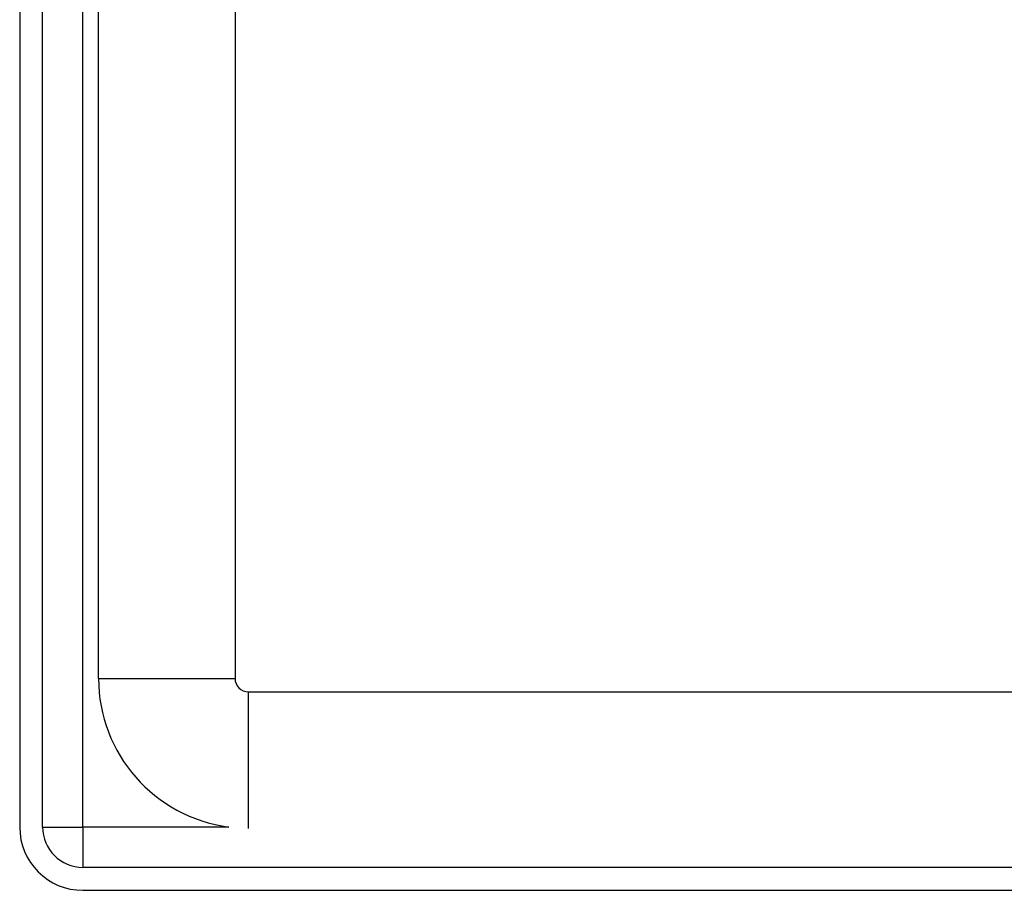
# Model space of a CAD drawing. Header units: inches. Extents: x 3.3 to 70.9, y 5 to 37.2.
# Tile 2 of 32: x 3.3 to 5.5, y 12.3 to 14.3. Entities that reach past the tile are written whole.
import ezdxf

# ---------------------------------------------------------------- set-up
doc = ezdxf.new("R2010")
doc.units = ezdxf.units.IN
doc.header["$MEASUREMENT"] = 0
doc.layers.add('Visible Edges(ANSI)', color=7, linetype='Continuous', lineweight=25)
doc.layers.add('Visible Tangent Edges(ANSI)', color=7, linetype='Continuous', lineweight=25)

msp = doc.modelspace()

# ---------------------------------------------------------------- linework, layer by layer
at = {"layer": 'Visible Edges(ANSI)'}
for p, q in [((3.273, 28.153), (3.273, 12.445)), ((3.326, 12.445), (3.326, 28.153)), ((3.455, 12.788), (3.455, 27.81)), ((3.77, 14.9151), (3.77, 12.788)), ((3.801, 12.757), (16.8251, 12.757)), ((17.207, 12.352), (3.419, 12.352)), ((3.419, 12.299), (17.207, 12.299))]:
    msp.add_line(p, q, dxfattribs=at)
for centre, radius, end in [((3.801, 12.788), 0.346, 262.4491), ((3.801, 12.788), 0.031, 270), ((3.419, 12.445), 0.146, 270), ((3.419, 12.445), 0.093, 270)]:
    msp.add_arc(centre, radius, 180, end, dxfattribs=at)
at = {"layer": 'Visible Tangent Edges(ANSI)'}
for p, q in [((3.419, 12.445), (3.419, 28.153)), ((3.455, 12.788), (3.77, 12.788)), ((3.801, 12.442), (3.801, 12.757)), ((3.326, 12.445), (3.419, 12.445)), ((3.419, 12.445), (3.419, 12.352)), ((3.7555, 12.445), (3.419, 12.445))]:
    msp.add_line(p, q, dxfattribs=at)

doc.saveas('drawing.dxf')
